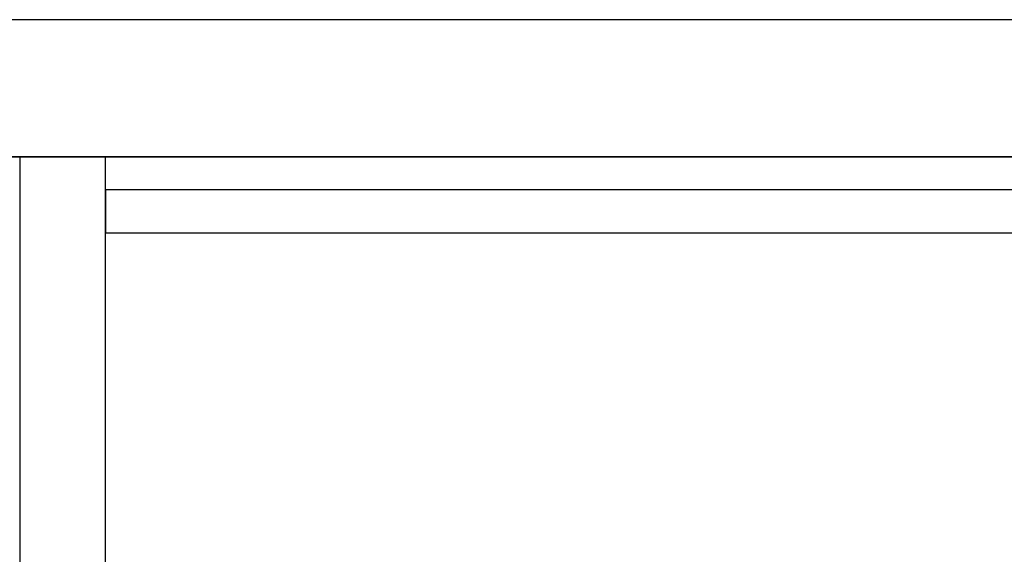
# Model space of a CAD drawing. Header units: metres. Extents: x 397.7 to 427.5, y 12.7 to 28.4.
# Tile 43 of 130: x 404.3 to 405.5, y 27.6 to 28.2. Entities that reach past the tile are written whole.
import ezdxf

# ---------------------------------------------------------------- set-up
doc = ezdxf.new("R2010")
doc.units = ezdxf.units.M
doc.layers.add('01_SUELOS', color=7, linetype='Continuous', lineweight=25, true_color=0x007f00)
doc.layers.add('A-WALL-____-MCUT', color=7, linetype='Continuous', lineweight=25)
doc.layers.add('A-WALL-____-OTLN', color=7, linetype='Continuous', lineweight=25)

# ---------------------------------------------------------------- blocks, each defined once
blk = doc.blocks.new('Family - Evans P2-152774-05_TEL_P2')
at = {"layer": 'A-WALL-____-MCUT', "color": 253, "true_color": 0xaaaaaa}
for p, q in [((1.25, 0.05), (0, 0.05)), ((0, 0.05), (0, 0)), ((0, 0), (1.25, 0))]:
    blk.add_line(p, q, dxfattribs=at)
at = {"layer": 'A-WALL-____-OTLN', "color": 253, "true_color": 0xaaaaaa}
for p, q in [((1.25, 0.05), (0, 0.05)), ((0, 0.05), (0, 0)), ((0, 0), (1.25, 0))]:
    blk.add_line(p, q, dxfattribs=at)
at = {"layer": 'A-WALL-____-OTLN', "color": 253, "lineweight": 18, "true_color": 0xaaaaaa}
blk.add_line((0, 0), (1.25, 0), dxfattribs=at)
blk = doc.blocks.new('Family - LONDR55-XX_ZZ-ARQ-CAA-M3D-Londres55-152793-05_TEL_P2')
at = {"layer": '01_SUELOS', "color": 9, "true_color": 0xaad4aa}
for p, q in [((12.3798, 14.9476), (2.9616, 14.9476)), ((2.9616, 14.9476), (12.3798, 14.9476))]:
    blk.add_line(p, q, dxfattribs=at)
blk = doc.blocks.new('Family - Evans P2-153127-05_TEL_P2')
at = {"layer": 'A-WALL-____-MCUT', "color": 253, "true_color": 0xaaaaaa}
for p, q in [((25.5877, 0.16), (0.0332, 0.16)), ((0, 0), (25.556, 0))]:
    blk.add_line(p, q, dxfattribs=at)
at = {"layer": 'A-WALL-____-OTLN', "color": 253, "true_color": 0xaaaaaa}
for p, q in [((25.5877, 0.16), (0.0332, 0.16)), ((0, 0), (25.556, 0))]:
    blk.add_line(p, q, dxfattribs=at)
at = {"layer": 'A-WALL-____-OTLN', "color": 253, "lineweight": 18, "true_color": 0xaaaaaa}
blk.add_line((0, 0), (25.556, 0), dxfattribs=at)
blk = doc.blocks.new('Family - Evans P2-153146-05_TEL_P2')
at = {"layer": 'A-WALL-____-MCUT', "color": 253, "true_color": 0xaaaaaa}
for p, q in [((4.5488, 0.1), (0, 0.1)), ((4.5488, 0), (4.5488, 0.1)), ((0, 0), (4.5488, 0))]:
    blk.add_line(p, q, dxfattribs=at)
at = {"layer": 'A-WALL-____-OTLN', "color": 253, "true_color": 0xaaaaaa}
for p, q in [((4.5488, 0.1), (0, 0.1)), ((4.5488, 0), (4.5488, 0.1)), ((0, 0), (4.5488, 0))]:
    blk.add_line(p, q, dxfattribs=at)
at = {"layer": 'A-WALL-____-OTLN', "color": 253, "lineweight": 18, "true_color": 0xaaaaaa}
blk.add_line((0, 0), (4.5488, 0), dxfattribs=at)
blk = doc.blocks.new('LONDR55-XX_ZZ-ARQ-CAA-M3D-Londres55_ifc-1-05_TEL_P2')
at = {"layer": '01_SUELOS', "color": 253, "lineweight": 18, "true_color": 0xaaaaaa}
blk.add_blockref('Family - LONDR55-XX_ZZ-ARQ-CAA-M3D-Londres55-152793-05_TEL_P2', (398.2971, 13.1206), dxfattribs=at)
at = {"layer": 'A-WALL-____-OTLN', "color": 253, "lineweight": 18, "true_color": 0xaaaaaa}
for name, p, rotation in [('Family - Evans P2-153127-05_TEL_P2', (426.8464, 28.2282), 180), ('Family - Evans P2-153146-05_TEL_P2', (404.437, 23.5195), 90)]:
    blk.add_blockref(name, p, dxfattribs=dict(at, rotation=rotation))
blk.add_blockref('Family - Evans P2-152774-05_TEL_P2', (404.437, 27.9795), dxfattribs=at)

msp = doc.modelspace()

# ---------------------------------------------------------------- block references
at = {"lineweight": 5}
msp.add_blockref('LONDR55-XX_ZZ-ARQ-CAA-M3D-Londres55_ifc-1-05_TEL_P2', (0, 0), dxfattribs=at)

doc.saveas('drawing.dxf')
